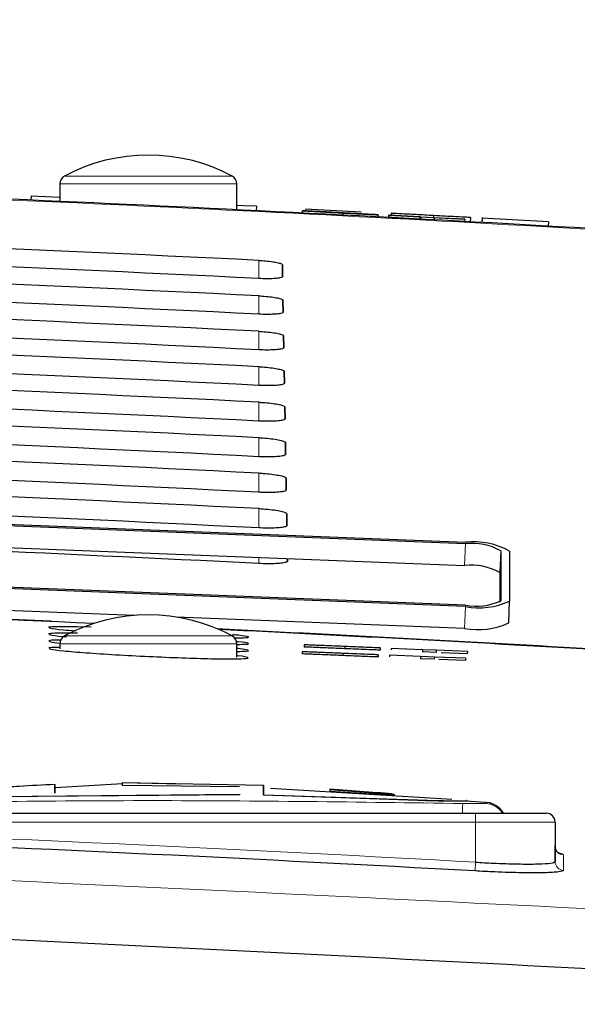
# Paper-space layout 'Blatt5' of a CAD drawing. Header units: millimetres. Extents: x 5 to 418, y 2 to 292.
# Tile 27 of 31: x 275.16 to 281.47, y 243.38 to 254.52. Entities that reach past the tile are written whole.
import ezdxf

# ---------------------------------------------------------------- set-up
doc = ezdxf.new("R2010")
doc.units = ezdxf.units.MM
doc.layers.add('SLD-0', color=7, linetype='Continuous')
doc.styles.add('SLDTEXTSTYLE1', font='TXT', dxfattribs={"width": 0.605})
doc.dimstyles.new('SLDDIMSTYLE6', dxfattribs={"dimtxt": 3.5, "dimasz": 3.302, "dimexe": 0, "dimexo": 0.0625, "dimgap": 0.875, "dimtad": 1, "dimlfac": 2, "dimrnd": 1e-09, "dimzin": 12, "dimdsep": 46, "dimtxsty": 'SLDTEXTSTYLE1', "dimsah": 1, "dimcen": 0.09, "dimadec": 0, "dimazin": 3, "dimtfac": 1, "dimtofl": 0, "dimtmove": 0, "dimatfit": 3, "dimfxl": 1, "dimfrac": 2, "dimtolj": 1, "dimtzin": 12, "dimarcsym": 0})

# ---------------------------------------------------------------- blocks, each defined once
blk = doc.blocks.new('_D_36')
at = {"layer": 'SLD-0', "color": 7}
for p, q in [((113.293, 153.905), (113.293, 269.669)), ((309.293, 153.905), (309.293, 269.669)), ((113.293, 268.669), (309.293, 268.669))]:
    blk.add_line(p, q, dxfattribs=at)
for points in [[(113.293, 268.669), (116.595, 268.161), (116.595, 269.177)], [(309.293, 268.669), (305.991, 269.177), (305.991, 268.161)]]:
    blk.add_solid(points, dxfattribs=at)
at = {"layer": 'SLD-0', "color": 7, "insert": (207.282, 273.18), "char_height": 3.5, "attachment_point": 1, "style": 'SLDTEXTSTYLE1'}
blk.add_mtext('392', dxfattribs=at)

psp = doc.layouts.new('Blatt5')

# ---------------------------------------------------------------- linework, layer by layer
at = {"color": 7, "linetype": 'Continuous', "lineweight": 18}
for p, q in [((275.6702, 252.7477), (276.6176, 252.7477)), ((276.6176, 252.7477), (277.565, 252.7477)), ((276.6176, 252.6596), (275.6176, 252.6596)), ((277.6176, 252.6596), (276.6176, 252.6596)), ((277.8676, 251.5894), (277.8676, 251.7946)), ((277.8676, 251.1865), (277.8676, 251.3937)), ((277.8676, 250.7837), (277.8676, 250.9927)), ((277.8676, 250.3808), (277.8676, 250.5918)), ((277.8676, 249.978), (277.8676, 250.1908)), ((277.8676, 249.5751), (277.8676, 249.7898)), ((277.8676, 249.1723), (277.8676, 249.3888)), ((277.8676, 248.7694), (277.8676, 248.9879)), ((280.1933, 248.3448), (280.2032, 248.5913)), ((280.5929, 248.2645), (280.6029, 248.511)), ((277.8676, 248.3666), (277.8676, 248.4361)), ((280.1933, 247.6334), (280.2032, 247.8799)), ((275.6702, 247.5477), (276.6176, 247.5477)), ((276.6176, 247.5477), (277.565, 247.5477)), ((276.6176, 247.4596), (275.6176, 247.4596)), ((277.6176, 247.4596), (276.6176, 247.4596)), ((279.204, 245.775), (279.204, 245.77)), ((279.6643, 245.6923), (279.6643, 245.6873)), ((280.3176, 245.5433), (280.3176, 245.4433)), ((280.3176, 245.4433), (273.0176, 245.4433)), ((280.3176, 244.9889), (280.3176, 245.4433)), ((281.2176, 245.4433), (280.3176, 245.4433))]:
    psp.add_line(p, q, dxfattribs=at)
at = {"color": 7, "linetype": 'Continuous', "lineweight": 25}
for p, q in [((275.6176, 252.6596), (275.6176, 252.4618)), ((277.6176, 252.3677), (277.6176, 252.6596)), ((275.292, 252.5264), (275.2897, 252.4765)), ((275.292, 252.5264), (275.6176, 252.5111)), ((277.6932, 252.4137), (277.6176, 252.4172)), ((277.8405, 252.4068), (277.6932, 252.4137)), ((277.8405, 252.4068), (277.8382, 252.3568)), ((278.3562, 252.3561), (278.3548, 252.3311)), ((278.3562, 252.3561), (278.5111, 252.3479)), ((278.3895, 252.3793), (279.0237, 252.3455)), ((278.3941, 252.3545), (278.3941, 252.3541)), ((278.8201, 252.3313), (278.8189, 252.3073)), ((279.183, 252.3128), (279.0281, 252.321)), ((279.2158, 252.3107), (279.2145, 252.2857)), ((279.3348, 252.305), (279.3335, 252.2801)), ((279.3348, 252.2799), (279.3335, 252.2801)), ((279.3361, 252.3049), (279.3348, 252.305)), ((279.3348, 252.305), (280.1938, 252.2597)), ((279.3361, 252.3049), (279.3348, 252.2799)), ((279.6868, 252.2613), (279.3348, 252.2799)), ((279.6881, 252.2863), (279.3361, 252.3049)), ((279.3593, 252.2786), (279.3592, 252.2775)), ((279.3619, 252.3274), (279.3606, 252.3037)), ((279.6881, 252.2863), (279.6869, 252.2619)), ((279.6977, 252.285), (279.6881, 252.2863)), ((279.6977, 252.285), (279.6965, 252.2614)), ((279.8526, 252.2768), (279.6977, 252.285)), ((279.8429, 252.3017), (279.8416, 252.2783)), ((280.1951, 252.2595), (279.843, 252.2781)), ((279.843, 252.2781), (279.8526, 252.2768)), ((279.8526, 252.2768), (279.8514, 252.2531)), ((280.1938, 252.2597), (280.1951, 252.2595)), ((280.1951, 252.2595), (280.1938, 252.2347)), ((280.26, 252.2795), (280.2574, 252.2312)), ((280.3925, 252.2724), (280.3899, 252.224)), ((280.3928, 252.2787), (280.3925, 252.2724)), ((281.1433, 252.2323), (280.3925, 252.2724)), ((281.1433, 252.2323), (281.1407, 252.1824)), ((278.1328, 251.746), (278.1351, 251.6119)), ((278.1351, 251.6119), (278.1328, 251.746)), ((278.1398, 251.3437), (278.1422, 251.2096)), ((278.1422, 251.2096), (278.1398, 251.3437)), ((278.1469, 250.9415), (278.1492, 250.8074)), ((278.1492, 250.8074), (278.1469, 250.9415)), ((278.1539, 250.5392), (278.1562, 250.4051)), ((278.1562, 250.4051), (278.1539, 250.5392)), ((278.1609, 250.1369), (278.1632, 250.0028)), ((278.1632, 250.0028), (278.1609, 250.1369)), ((278.1679, 249.7347), (278.1703, 249.6006)), ((278.1703, 249.6006), (278.1679, 249.7347)), ((278.1749, 249.3324), (278.1773, 249.1983)), ((278.1773, 249.1983), (278.1749, 249.3324)), ((271.2103, 248.9603), (280.2032, 248.6075)), ((271.2103, 248.9441), (280.2032, 248.5913)), ((278.182, 248.9301), (278.1843, 248.796)), ((278.1843, 248.796), (278.182, 248.9301)), ((271.2004, 248.6976), (280.1933, 248.3448)), ((280.6029, 248.511), (280.6029, 247.945)), ((280.7028, 248.507), (280.7028, 247.9411)), ((278.1908, 248.4234), (278.1913, 248.3937)), ((278.1913, 248.3937), (278.1908, 248.4234)), ((280.2032, 247.896), (271.2103, 248.2489)), ((280.2032, 247.8799), (271.2103, 248.2327)), ((280.5929, 248.2645), (280.5929, 247.9311)), ((276.4581, 247.7799), (271.2004, 247.9862)), ((280.6929, 247.6946), (280.7028, 247.9411)), ((280.1933, 247.6334), (276.9327, 247.7613)), ((275.9694, 247.647), (275.8154, 247.6506)), ((275.6176, 247.4596), (275.6176, 247.4012)), ((277.6176, 247.3062), (277.6176, 247.4596)), ((278.3792, 247.4472), (278.3782, 247.4222)), ((278.3583, 247.3692), (278.3573, 247.3442)), ((278.8187, 247.3506), (278.8177, 247.3256)), ((278.8396, 247.4282), (278.8385, 247.4032)), ((279.2179, 247.3344), (279.2169, 247.3094)), ((279.2387, 247.4118), (279.2377, 247.3868)), ((279.3447, 247.3292), (279.344, 247.3116)), ((279.3447, 247.3292), (279.3441, 247.3156)), ((279.697, 247.315), (279.3447, 247.3292)), ((279.3655, 247.4066), (279.3648, 247.3886)), ((279.3655, 247.4066), (279.365, 247.3924)), ((279.7178, 247.392), (279.3655, 247.4066)), ((279.7178, 247.392), (279.7168, 247.3671)), ((279.8718, 247.3607), (279.7168, 247.3671)), ((279.7178, 247.392), (279.7169, 247.3698)), ((279.8728, 247.3857), (279.7178, 247.392)), ((279.8728, 247.3857), (279.8718, 247.3607)), ((280.2251, 247.3712), (279.8728, 247.3857)), ((280.224, 247.3462), (279.9276, 247.3584)), ((280.2251, 247.3712), (280.224, 247.3462)), ((279.697, 247.315), (279.6959, 247.29)), ((279.851, 247.2837), (279.6959, 247.29)), ((279.697, 247.315), (279.6961, 247.2928)), ((279.852, 247.3087), (279.697, 247.315)), ((279.852, 247.3087), (279.851, 247.2837)), ((280.2042, 247.2944), (279.852, 247.3087)), ((280.2032, 247.2694), (279.9044, 247.2815)), ((280.2042, 247.2944), (280.2032, 247.2694)), ((276.3263, 245.8901), (277.9186, 245.8604)), ((276.3263, 245.8549), (276.3263, 245.8901)), ((276.9883, 245.8727), (276.3263, 245.8851)), ((275.5603, 245.8494), (275.5603, 245.7681)), ((276.3263, 245.8732), (275.5619, 245.8308)), ((277.6496, 245.8402), (276.3263, 245.8549)), ((277.9186, 245.8604), (277.9186, 245.7514)), ((277.9186, 245.8604), (277.9186, 245.8554)), ((277.9186, 245.7463), (277.9186, 245.8554)), ((280.0514, 245.6986), (277.9998, 245.8231)), ((278.6686, 245.815), (278.6686, 245.7915)), ((279.204, 245.775), (278.6686, 245.815)), ((278.6686, 245.81), (279.204, 245.77)), ((278.6686, 245.7915), (279.204, 245.7574)), ((274.7281, 245.732), (277.6496, 245.757)), ((277.6496, 245.752), (274.7281, 245.7269)), ((277.6496, 245.757), (277.6496, 245.752)), ((277.9186, 245.7514), (279.6643, 245.6923)), ((277.9186, 245.7514), (277.9186, 245.7463)), ((279.6643, 245.6873), (277.9186, 245.7463)), ((279.4, 245.7485), (279.4, 245.7535)), ((280.1461, 245.6829), (280.1461, 245.6779)), ((280.488, 245.6603), (280.2074, 245.6773)), ((280.2251, 245.6809), (280.2251, 245.6859)), ((273.0176, 245.5433), (280.3176, 245.5433)), ((280.3176, 245.5433), (281.1176, 245.5433)), ((281.2176, 245.4433), (281.2176, 244.9962)), ((281.2176, 244.9962), (281.2176, 245.1708))]:
    psp.add_line(p, q, dxfattribs=at)
at = {"color": 7, "linetype": 'Continuous', "lineweight": 18, "flags": 128}
for points in [[(280.1725, 245.6523), (280.1724, 245.6458), (280.172, 245.6305), (280.1716, 245.6068), (280.171, 245.5757), (280.1703, 245.5433)], [(280.3176, 244.9889), (280.3166, 244.9702), (280.3156, 244.9522), (280.3146, 244.9354), (280.3138, 244.9206), (280.3131, 244.9082), (280.3126, 244.8986), (280.3122, 244.8922), (280.3121, 244.8893)]]:
    psp.add_lwpolyline(points, dxfattribs=at)
at = {"color": 7, "linetype": 'Continuous', "lineweight": 25}
for centre, radius, start, end in [((276.6176, 250.9863), 2, 61.72629, 118.27371), ((253.1176, -247.0317), 500, 86.731382, 88.108492), ((275.7176, 252.6596), 0.1, 118.27371, 180), ((277.5176, 252.6596), 0.1, 0, 61.72629), ((280.2909, 247.7509), 0.8611, 61.42052, 95.84495), ((280.2733, 247.906), 0.6889, 61.42228, 95.84286), ((280.2634, 247.6595), 0.6889, 61.42075, 95.84439), ((253.1176, -247.0317), 495.2486, 87.351945, 88.08164), ((280.3265, 248.5446), 0.6602, 259.23125, 294.74607), ((280.3573, 248.6906), 0.8252, 259.23332, 294.74574), ((276.6176, 245.7863), 2, 61.72629, 118.27371), ((280.3474, 248.4441), 0.8252, 259.23241, 294.74496), ((275.7176, 247.4596), 0.1, 118.27371, 180), ((253.1176, -247.0317), 495.2486, 86.670879, 87.187899), ((277.5176, 247.4596), 0.1, 0, 61.72629), ((280.4176, 245.4158), 0.2499, 30.67626, 85.29324), ((281.1176, 245.4433), 0.1, 360, 90), ((253.1176, -247.0317), 492.6721, 86.835782, 87.685549)]:
    psp.add_arc(centre, radius, start, end, dxfattribs=at)
at = {"color": 7, "linetype": 'Continuous', "lineweight": 18}
for centre, radius, start, end in [((253.1176, -247.0317), 499.9912, 86.731382, 88.108428), ((253.1176, -247.0317), 495.257, 87.407731, 88.080946), ((253.1176, -247.0317), 495.257, 86.671096, 87.190539), ((280.4176, 245.4028), 0.25, 34.19783, 87.78826), ((253.1176, -247.0317), 492.7719, 86.835782, 87.685549), ((281.3175, 245.1709), 0.0999, 180.04956, 266.78588), ((281.3175, 244.9963), 0.0999, 180.05384, 266.78587)]:
    psp.add_arc(centre, radius, start, end, dxfattribs=at)
at = {"color": 7, "linetype": 'Continuous', "lineweight": 25}
for centre, major_axis, start_param, end_param in [((253.1176, -248.2009), (0.0178, 500.6077), 6.2337607, 6.2502281), ((253.1176, -245.8684), (-0.0177, 498.0731), 6.2334376, 6.2499818), ((253.1176, -248.1999), (0.0178, 500.2063), 6.233721, 6.2501876), ((253.1176, -245.8694), (-0.0177, 497.6717), 6.2333975, 6.2499409), ((253.1176, -248.199), (0.0178, 499.8049), 6.2336812, 6.2501471), ((253.1176, -245.8703), (-0.0177, 497.2703), 6.2333573, 6.2499), ((253.1176, -248.1981), (0.0178, 499.4035), 6.2336413, 6.2501065), ((253.1176, -245.8712), (-0.0177, 496.8689), 6.233317, 6.249859), ((253.1176, -248.1971), (0.0178, 499.0021), 6.2336014, 6.2500658), ((253.1176, -245.8722), (-0.0177, 496.4674), 6.2332767, 6.2498179), ((253.1176, -248.1962), (0.0177, 498.6007), 6.2335614, 6.2500251), ((253.1176, -245.8731), (-0.0177, 496.066), 6.2332363, 6.2497768), ((253.1176, -248.1952), (0.0177, 498.1992), 6.2335214, 6.2499843), ((253.1176, -245.874), (-0.0176, 495.6646), 6.2331959, 6.2497355), ((253.1176, -248.1943), (0.0177, 497.7978), 6.2334813, 6.2499434), ((253.1176, -245.875), (-0.0176, 495.2632), 6.2331553, 6.2496943), ((253.1176, -245.8759), (-0.0176, 494.8618), 6.2331147, 6.2473636)]:
    psp.add_ellipse(centre, major_axis=major_axis, ratio=0.9999973, start_param=start_param, end_param=end_param, dxfattribs=at)
for points, knots in [([(278.8201, 252.3313), (278.7561, 252.3347), (278.6284, 252.3414), (278.4668, 252.35), (278.3748, 252.355), (278.3624, 252.3557), (278.3562, 252.3561)], [0, 0, 0, 0, 0.2808225, 0.5595699, 0.7796239, 1, 1, 1, 1]), ([(278.5587, 252.3456), (278.5338, 252.3469), (278.4843, 252.3495), (278.4128, 252.3534), (278.4012, 252.3541), (278.3941, 252.3545)], [0, 0, 0, 0, 0.2814315, 0.5622611, 1, 1, 1, 1]), ([(278.3941, 252.3545), (278.3975, 252.3543), (278.4042, 252.354), (278.4581, 252.3513), (278.5761, 252.3451), (278.6916, 252.339), (278.7725, 252.3347)], [0, 0, 0, 0, 0.1870328, 0.3741317, 0.5611369, 1, 1, 1, 1]), ([(278.5111, 252.3479), (278.5177, 252.3475), (278.531, 252.3468), (278.6133, 252.3423), (278.7134, 252.337), (278.7792, 252.3335), (278.8121, 252.3318)], [0, 0, 0, 0, 0.2806367, 0.5586776, 0.7791974, 1, 1, 1, 1]), ([(278.7799, 252.3342), (278.75, 252.3358), (278.6904, 252.339), (278.6114, 252.3431), (278.5579, 252.3459), (278.5519, 252.3462), (278.549, 252.3463)], [0, 0, 0, 0, 0.2812969, 0.5608399, 0.7806825, 1, 1, 1, 1]), ([(278.549, 252.3463), (278.551, 252.3462), (278.5548, 252.3459), (278.5787, 252.3447), (278.5893, 252.3441)], [0, 0, 0, 0, 0.5596358, 1, 1, 1, 1]), ([(278.9425, 252.3252), (278.899, 252.3275), (278.8273, 252.3313), (278.7257, 252.3367), (278.6403, 252.3412), (278.5859, 252.3441), (278.5587, 252.3456)], [0, 0, 0, 0, 0.33993051, 0.5600289, 0.78007456, 1, 1, 1, 1]), ([(278.5893, 252.3441), (278.6359, 252.3416), (278.713, 252.3375), (278.8298, 252.3313), (278.9277, 252.3261), (278.991, 252.3228), (279.0227, 252.3211)], [0, 0, 0, 0, 0.33841998, 0.55898292, 0.77954579, 1, 1, 1, 1]), ([(278.7725, 252.3347), (278.827, 252.3319), (278.9356, 252.3261), (279.0769, 252.3186), (279.164, 252.3139), (279.1767, 252.3132), (279.183, 252.3128)], [0, 0, 0, 0, 0.2807949, 0.5601506, 0.7798769, 1, 1, 1, 1]), ([(279.0281, 252.321), (279.0218, 252.3213), (279.0094, 252.322), (278.92, 252.3268), (278.8331, 252.3314), (278.7799, 252.3342)], [0, 0, 0, 0, 0.2810957, 0.5602939, 1, 1, 1, 1]), ([(278.8121, 252.3318), (278.845, 252.3301), (278.9107, 252.3266), (278.9953, 252.3222), (279.0506, 252.3193), (279.0575, 252.319), (279.061, 252.3188)], [0, 0, 0, 0, 0.2809152, 0.5608177, 0.7805014, 1, 1, 1, 1]), ([(279.2158, 252.3107), (279.2076, 252.311), (279.191, 252.3118), (279.0435, 252.3195), (278.9048, 252.3268), (278.8201, 252.3313)], [0, 0, 0, 0, 0.2799432, 0.5600795, 1, 1, 1, 1]), ([(279.061, 252.3188), (279.0591, 252.3189), (279.0551, 252.3192), (279.0143, 252.3214), (278.9697, 252.3238), (278.9425, 252.3252)], [0, 0, 0, 0, 0.2801007, 0.5599711, 1, 1, 1, 1]), ([(279.0227, 252.3211), (279.0519, 252.3195), (279.1103, 252.3164), (279.1739, 252.313), (279.2099, 252.311), (279.2139, 252.3108), (279.2158, 252.3107)], [0, 0, 0, 0, 0.2803855, 0.5599035, 0.7798562, 1, 1, 1, 1]), ([(279.6915, 252.2597), (279.6751, 252.2606), (279.5928, 252.265), (279.4723, 252.2714), (279.3771, 252.2765), (279.3652, 252.2772), (279.3592, 252.2775)], [0, 0, 0, 0, 0.0881648, 0.44158, 0.7205865, 1, 1, 1, 1]), ([(279.8429, 252.3017), (279.7759, 252.3053), (279.6425, 252.3124), (279.4745, 252.3214), (279.3799, 252.3265), (279.3679, 252.3271), (279.3619, 252.3274)], [0, 0, 0, 0, 0.28081817, 0.55956322, 0.77962109, 1, 1, 1, 1]), ([(280.26, 252.2795), (280.2508, 252.28), (280.2324, 252.281), (280.0766, 252.2893), (279.9315, 252.297), (279.8429, 252.3017)], [0, 0, 0, 0, 0.2799473, 0.5600832, 1, 1, 1, 1]), ([(277.8676, 251.7946), (277.8789, 251.794), (277.9196, 251.7918), (277.9882, 251.7855), (278.0611, 251.7748), (278.1125, 251.7622), (278.1313, 251.7523), (278.1325, 251.7471), (278.1328, 251.746)], [0, 0, 0, 0, 0.08126037, 0.29342869, 0.50690333, 0.72248696, 0.93968449, 1, 1, 1, 1]), ([(278.1351, 251.6119), (278.1347, 251.6103), (278.1331, 251.6048), (278.1105, 251.5965), (278.0557, 251.5894), (277.9798, 251.5863), (277.9131, 251.5873), (277.8755, 251.589), (277.8676, 251.5894)], [0, 0, 0, 0, 0.08570844, 0.30260071, 0.51815594, 0.73156277, 0.94342773, 1, 1, 1, 1]), ([(277.8676, 251.3937), (277.8797, 251.393), (277.922, 251.3907), (277.9928, 251.3841), (278.0673, 251.3731), (278.1197, 251.3601), (278.1384, 251.3501), (278.1396, 251.3448), (278.1398, 251.3437)], [0, 0, 0, 0, 0.0847172, 0.2969357, 0.5104354, 0.7260801, 0.9432858, 1, 1, 1, 1]), ([(278.1422, 251.2096), (278.1417, 251.208), (278.1399, 251.2022), (278.1162, 251.1937), (278.0596, 251.1864), (277.9814, 251.1834), (277.9133, 251.1844), (277.8752, 251.1862), (277.8676, 251.1865)], [0, 0, 0, 0, 0.089117, 0.3059792, 0.5214916, 0.7348722, 0.9467321, 1, 1, 1, 1]), ([(277.8676, 250.9927), (277.8805, 250.992), (277.9244, 250.9896), (277.9973, 250.9827), (278.0735, 250.9714), (278.1268, 250.9581), (278.1455, 250.9478), (278.1466, 250.9425), (278.1469, 250.9415)], [0, 0, 0, 0, 0.0880002, 0.3002409, 0.5137715, 0.7294197, 0.946674, 1, 1, 1, 1]), ([(278.1492, 250.8074), (278.1486, 250.8056), (278.1468, 250.7996), (278.1219, 250.7909), (278.0635, 250.7835), (277.983, 250.7805), (277.9135, 250.7815), (277.875, 250.7833), (277.8676, 250.7837)], [0, 0, 0, 0, 0.092323, 0.3091673, 0.5246516, 0.7380078, 0.9498517, 1, 1, 1, 1]), ([(277.8676, 250.5918), (277.8812, 250.591), (277.9267, 250.5885), (278.0018, 250.5814), (278.0797, 250.5697), (278.1339, 250.556), (278.1526, 250.5456), (278.1537, 250.5402), (278.1539, 250.5392)], [0, 0, 0, 0, 0.091128, 0.3033805, 0.516942, 0.7326219, 0.9498941, 1, 1, 1, 1]), ([(278.1562, 250.4051), (278.1556, 250.4032), (278.1536, 250.397), (278.1276, 250.3881), (278.0673, 250.3805), (277.9846, 250.3775), (277.9138, 250.3787), (277.8747, 250.3805), (277.8676, 250.3808)], [0, 0, 0, 0, 0.0953799, 0.3122094, 0.5276624, 0.7409942, 0.9528191, 1, 1, 1, 1]), ([(277.8676, 250.1908), (277.882, 250.19), (277.9291, 250.1874), (278.0064, 250.18), (278.0858, 250.168), (278.141, 250.154), (278.1597, 250.1433), (278.1607, 250.1379), (278.1609, 250.1369)], [0, 0, 0, 0, 0.0941095, 0.3063849, 0.5199926, 0.735722, 0.9529892, 1, 1, 1, 1]), ([(278.1632, 250.0028), (278.1626, 250.0008), (278.1604, 249.9945), (278.1332, 249.9852), (278.0712, 249.9776), (277.9862, 249.9746), (277.914, 249.9758), (277.8744, 249.9777), (277.8676, 249.978)], [0, 0, 0, 0, 0.0982848, 0.315109, 0.5305312, 0.7438312, 0.9556463, 1, 1, 1, 1]), ([(277.8676, 249.7898), (277.8828, 249.789), (277.9315, 249.7862), (278.0109, 249.7786), (278.092, 249.7663), (278.1481, 249.7519), (278.1668, 249.7411), (278.1678, 249.7356), (278.1679, 249.7347)], [0, 0, 0, 0, 0.09693072, 0.30922131, 0.52285053, 0.73861963, 0.95591082, 1, 1, 1, 1]), ([(278.1703, 249.6006), (278.1695, 249.5985), (278.1673, 249.5919), (278.1389, 249.5824), (278.0751, 249.5747), (277.9878, 249.5716), (277.9143, 249.5729), (277.8742, 249.5748), (277.8676, 249.5751)], [0, 0, 0, 0, 0.1010625, 0.3178539, 0.5332567, 0.7465324, 0.9583243, 1, 1, 1, 1]), ([(277.8676, 249.3888), (277.8836, 249.3879), (277.9338, 249.3851), (278.0154, 249.3772), (278.0982, 249.3645), (278.1553, 249.3499), (278.1739, 249.3388), (278.1748, 249.3333), (278.1749, 249.3324)], [0, 0, 0, 0, 0.0996304, 0.3119483, 0.5256122, 0.7414018, 0.958695, 1, 1, 1, 1]), ([(278.1773, 249.1983), (278.1765, 249.1961), (278.1741, 249.1893), (278.1446, 249.1796), (278.0789, 249.1717), (277.9894, 249.1687), (277.9145, 249.1701), (277.8739, 249.172), (277.8676, 249.1723)], [0, 0, 0, 0, 0.1037087, 0.3204894, 0.5358687, 0.7491035, 0.9608986, 1, 1, 1, 1]), ([(277.8676, 248.9879), (277.8844, 248.9869), (277.9362, 248.984), (278.02, 248.9759), (278.1043, 248.9628), (278.1624, 248.9478), (278.1809, 248.9366), (278.1818, 248.931), (278.182, 248.9301)], [0, 0, 0, 0, 0.1022073, 0.3145516, 0.5282392, 0.7440269, 0.9613543, 1, 1, 1, 1]), ([(278.1843, 248.796), (278.1835, 248.7937), (278.1809, 248.7867), (278.1502, 248.7768), (278.0828, 248.7688), (277.991, 248.7657), (277.9148, 248.7672), (277.8737, 248.7691), (277.8676, 248.7694)], [0, 0, 0, 0, 0.1062449, 0.3230034, 0.5383391, 0.7515617, 0.9633413, 1, 1, 1, 1]), ([(278.1913, 248.3937), (278.1904, 248.3913), (278.1878, 248.3841), (278.1559, 248.374), (278.0866, 248.3659), (277.9927, 248.3628), (277.915, 248.3643), (277.8734, 248.3663), (277.8676, 248.3666)], [0, 0, 0, 0, 0.1086673, 0.3253959, 0.5407178, 0.7539252, 0.9656944, 1, 1, 1, 1]), ([(275.8154, 247.6506), (275.7323, 247.6516), (275.566, 247.6536), (275.5147, 247.6486), (275.489, 247.6461)], [0, 0, 0, 0, 0.500002, 1, 1, 1, 1]), ([(275.8157, 247.5774), (275.7327, 247.5783), (275.5668, 247.5799), (275.5157, 247.5745), (275.4901, 247.5718)], [0, 0, 0, 0, 0.5000023, 1, 1, 1, 1]), ([(275.496, 247.6421), (275.4963, 247.6396), (275.4969, 247.6335), (275.6082, 247.6204), (275.7473, 247.6099), (275.7971, 247.6061)], [0, 0, 0, 0, 0.2980458, 0.7482688, 1, 1, 1, 1]), ([(275.4973, 247.5676), (275.498, 247.565), (275.5, 247.5585), (275.5823, 247.5477), (275.6808, 247.5399), (275.6931, 247.5389)], [0, 0, 0, 0, 0.3676942, 0.9211588, 1, 1, 1, 1]), ([(277.5903, 247.5261), (277.6434, 247.5266), (277.7531, 247.5277), (277.7586, 247.5384), (277.694, 247.5502), (277.5927, 247.5589), (277.5694, 247.5609)], [0, 0, 0, 0, 0.2891667, 0.5981186, 0.9073586, 1, 1, 1, 1]), ([(275.6274, 247.5004), (275.6167, 247.5004), (275.5304, 247.5007), (275.5096, 247.4969), (275.4914, 247.4935)], [0, 0, 0, 0, 0.1235867, 1, 1, 1, 1]), ([(275.4986, 247.4891), (275.4968, 247.4864), (275.493, 247.4808), (275.576, 247.4719), (275.6195, 247.4672)], [0, 0, 0, 0, 0.4766769, 1, 1, 1, 1]), ([(277.6238, 247.4517), (277.6624, 247.4523), (277.7565, 247.4537), (277.7539, 247.4645), (277.703, 247.4753), (277.62, 247.4828), (277.6126, 247.4835)], [0, 0, 0, 0, 0.2494959, 0.6070412, 0.9649562, 1, 1, 1, 1]), ([(278.8396, 247.4282), (278.7755, 247.4308), (278.6478, 247.4361), (278.487, 247.4427), (278.3964, 247.4464), (278.3849, 247.4469), (278.3792, 247.4472)], [0, 0, 0, 0, 0.2808102, 0.5595552, 0.7796306, 1, 1, 1, 1]), ([(275.6257, 247.4187), (275.616, 247.4187), (275.531, 247.4187), (275.5107, 247.4147), (275.4928, 247.4112)], [0, 0, 0, 0, 0.1144458, 1, 1, 1, 1]), ([(275.5, 247.4066), (275.4999, 247.4037), (275.4999, 247.3965), (275.6451, 247.3791), (275.8997, 247.3576), (276.2404, 247.3354), (276.6225, 247.3152), (277.0042, 247.2992), (277.342, 247.2893), (277.5968, 247.2867), (277.7443, 247.2916), (277.7533, 247.304), (277.7018, 247.3156), (277.6222, 247.3232), (277.6176, 247.3236)], [0, 0, 0, 0, 0.0622317, 0.1553972, 0.2487078, 0.3421208, 0.4355545, 0.5289124, 0.6221313, 0.7152047, 0.8081869, 0.9011831, 0.994286, 1, 1, 1, 1]), ([(277.6222, 247.3726), (277.6611, 247.3733), (277.7553, 247.375), (277.7522, 247.3863), (277.7023, 247.3975), (277.6207, 247.4051), (277.6144, 247.4056)], [0, 0, 0, 0, 0.2521875, 0.6110519, 0.9702948, 1, 1, 1, 1]), ([(278.8177, 247.3256), (278.7536, 247.3282), (278.6259, 247.3333), (278.4651, 247.3399), (278.3745, 247.3435), (278.363, 247.344), (278.3573, 247.3442)], [0, 0, 0, 0, 0.2808219, 0.5595587, 0.7796308, 1, 1, 1, 1]), ([(278.8187, 247.3506), (278.7546, 247.3531), (278.6269, 247.3583), (278.4661, 247.3648), (278.3755, 247.3685), (278.3641, 247.369), (278.3583, 247.3692)], [0, 0, 0, 0, 0.2808137, 0.559554, 0.7796282, 1, 1, 1, 1]), ([(278.8385, 247.4032), (278.7744, 247.4059), (278.6467, 247.4111), (278.486, 247.4177), (278.3954, 247.4215), (278.3839, 247.4219), (278.3782, 247.4222)], [0, 0, 0, 0, 0.2808098, 0.5595549, 0.7796306, 1, 1, 1, 1]), ([(279.2169, 247.3094), (279.2081, 247.3098), (279.1904, 247.3105), (279.0414, 247.3165), (278.9025, 247.3221), (278.8177, 247.3256)], [0, 0, 0, 0, 0.2799435, 0.5600903, 1, 1, 1, 1]), ([(279.2179, 247.3344), (279.2091, 247.3347), (279.1915, 247.3354), (279.0424, 247.3415), (278.9035, 247.3471), (278.8187, 247.3506)], [0, 0, 0, 0, 0.2799399, 0.5600833, 1, 1, 1, 1]), ([(279.2377, 247.3868), (279.2289, 247.3872), (279.2113, 247.3879), (279.0622, 247.394), (278.9234, 247.3997), (278.8385, 247.4032)], [0, 0, 0, 0, 0.2799431, 0.5600742, 1, 1, 1, 1]), ([(279.2387, 247.4118), (279.2299, 247.4121), (279.2123, 247.4129), (279.0633, 247.419), (278.9244, 247.4247), (278.8396, 247.4282)], [0, 0, 0, 0, 0.279942, 0.5600634, 1, 1, 1, 1]), ([(275.5603, 245.7732), (275.5603, 245.8311), (275.5603, 245.8975), (275.5603, 245.8631), (275.5603, 245.8587)], [0, 0, 0, 0, 0.8724059, 1, 1, 1, 1]), ([(275.5603, 245.867), (275.425, 245.8604), (275.2102, 245.8499), (274.9956, 245.8355), (274.9161, 245.8302)], [0, 0, 0, 0, 0.6296546, 1, 1, 1, 1]), ([(279.3987, 245.7543), (279.3941, 245.7554), (279.3848, 245.7577), (279.3447, 245.7625), (279.2902, 245.7678), (279.24, 245.7721), (279.211, 245.7745), (279.204, 245.775)], [0, 0, 0, 0, 0.2306193, 0.4617691, 0.6935093, 0.9257018, 1, 1, 1, 1]), ([(279.204, 245.77), (279.2261, 245.7682), (279.2703, 245.7646), (279.3293, 245.7591), (279.3732, 245.7541), (279.3979, 245.7504), (279.3975, 245.749), (279.3974, 245.7485)], [0, 0, 0, 0, 0.2156314, 0.4312526, 0.6468517, 0.8621502, 1, 1, 1, 1]), ([(279.204, 245.7574), (279.2259, 245.756), (279.2699, 245.7533), (279.3288, 245.7512), (279.3727, 245.7507), (279.3976, 245.7515), (279.3976, 245.7529), (279.3975, 245.7535)], [0, 0, 0, 0, 0.214663, 0.4293512, 0.6436843, 0.8577797, 1, 1, 1, 1]), ([(279.6643, 245.6923), (279.7228, 245.6903), (279.8399, 245.6863), (279.995, 245.6839), (280.0959, 245.6828), (280.1334, 245.6829), (280.1461, 245.6829)], [0, 0, 0, 0, 0.28497243, 0.56994494, 0.854954, 1, 1, 1, 1]), ([(280.1461, 245.6779), (280.1186, 245.6779), (280.0636, 245.678), (279.9217, 245.6799), (279.7819, 245.6829), (279.694, 245.6862), (279.6643, 245.6873)], [0, 0, 0, 0, 0.2850027, 0.5699881, 0.8550247, 1, 1, 1, 1]), ([(280.1461, 245.6829), (280.1824, 245.6828), (280.2303, 245.6825), (280.2181, 245.6852), (280.2152, 245.6859)], [0, 0, 0, 0, 0.7595037, 1, 1, 1, 1]), ([(280.2142, 245.6809), (280.2172, 245.6802), (280.2276, 245.6776), (280.1799, 245.6778), (280.1461, 245.6779)], [0, 0, 0, 0, 0.2899425, 1, 1, 1, 1]), ([(281.2539, 245.0929), (281.255, 245.0927), (281.2687, 245.0896), (281.2689, 245.0871), (281.2522, 245.0963), (281.2322, 245.1171), (281.2174, 245.1463), (281.2192, 245.1666), (281.2199, 245.1736)], [0, 0, 0, 0, 0.0340807, 0.4490521, 0.6218882, 0.7658232, 0.9195849, 1, 1, 1, 1]), ([(280.3176, 244.9889), (280.3848, 244.9851), (280.5523, 244.9756), (280.8054, 244.9675), (281.0331, 244.9676), (281.1879, 244.9768), (281.2077, 244.9897), (281.2176, 244.9962)], [0, 0, 0, 0, 0.1430916, 0.3568987, 0.5709434, 0.7854583, 1, 1, 1, 1]), ([(281.3119, 244.8966), (281.3009, 244.8901), (281.2789, 244.8771), (281.1069, 244.8679), (280.854, 244.8678), (280.5729, 244.8759), (280.3867, 244.8855), (280.3121, 244.8893)], [0, 0, 0, 0, 0.2145213, 0.4290537, 0.6431265, 0.8569365, 1, 1, 1, 1]), ([(282.5092, 243.734), (277.6163, 243.9907), (267.826, 244.5045), (253.33, 244.7161), (238.6234, 244.5689), (228.8327, 244.0976), (223.7289, 243.8519)], [0, 0, 0, 0, 0.2499135, 0.50004333, 0.7393764, 1, 1, 1, 1])]:
    psp.add_open_spline(points, degree=3, knots=knots, dxfattribs=at)
at = {"color": 7, "linetype": 'Continuous', "lineweight": 18}
for points, knots in [([(273.1627, 245.6523), (274.3307, 245.6686), (276.6673, 245.7012), (279.0039, 245.6686), (280.1725, 245.6523)], [0, 0, 0, 0, 0.4998948, 1, 1, 1, 1]), ([(280.4273, 245.6526), (280.4342, 245.6588), (280.4431, 245.6668), (280.4387, 245.6628), (280.4377, 245.6619)], [0, 0, 0, 0, 0.7795725, 1, 1, 1, 1]), ([(280.1725, 245.6523), (280.2007, 245.6518), (280.2574, 245.651), (280.3329, 245.6507), (280.3905, 245.6509), (280.4218, 245.6515), (280.4257, 245.6523), (280.4273, 245.6526)], [0, 0, 0, 0, 0.2133862, 0.4285903, 0.6442986, 0.8592612, 1, 1, 1, 1]), ([(224.2033, 244.4413), (224.8688, 244.4798), (228.1967, 244.6719), (236.8581, 245.0749), (250.1974, 245.3665), (266.1543, 245.2302), (276.7585, 244.7033), (282.0319, 244.4413)], [0, 0, 0, 0, 0.0345662, 0.1728355, 0.4495496, 0.7262637, 1, 1, 1, 1]), ([(281.2617, 245.0913), (281.2713, 245.0895), (281.3107, 245.0818), (281.3113, 245.0758), (281.3119, 245.0712)], [0, 0, 0, 0, 0.2424265, 1, 1, 1, 1]), ([(281.3119, 245.0712), (281.3119, 245.0671), (281.3119, 245.0466), (281.3119, 244.9889), (281.3119, 244.9344), (281.3119, 244.8966)], [0, 0, 0, 0, 0.0712974, 0.3564719, 1, 1, 1, 1])]:
    psp.add_open_spline(points, degree=3, knots=knots, dxfattribs=at)

# ---------------------------------------------------------------- dimensions: what is measured, and where the dimension line sits
at = {"layer": 'SLD-0', "color": 7}
dim = psp.add_linear_dim(base=(309.2926, 268.6687), p1=(113.2926, 153.9048), p2=(309.2926, 153.9048), dimstyle='SLDDIMSTYLE6', dxfattribs=at)
dim.commit()
dim.dimension.update_dxf_attribs({"geometry": '_D_36', "text_midpoint": (211.2926, 268.6687), "dimtype": 160})

doc.saveas('drawing.dxf')
